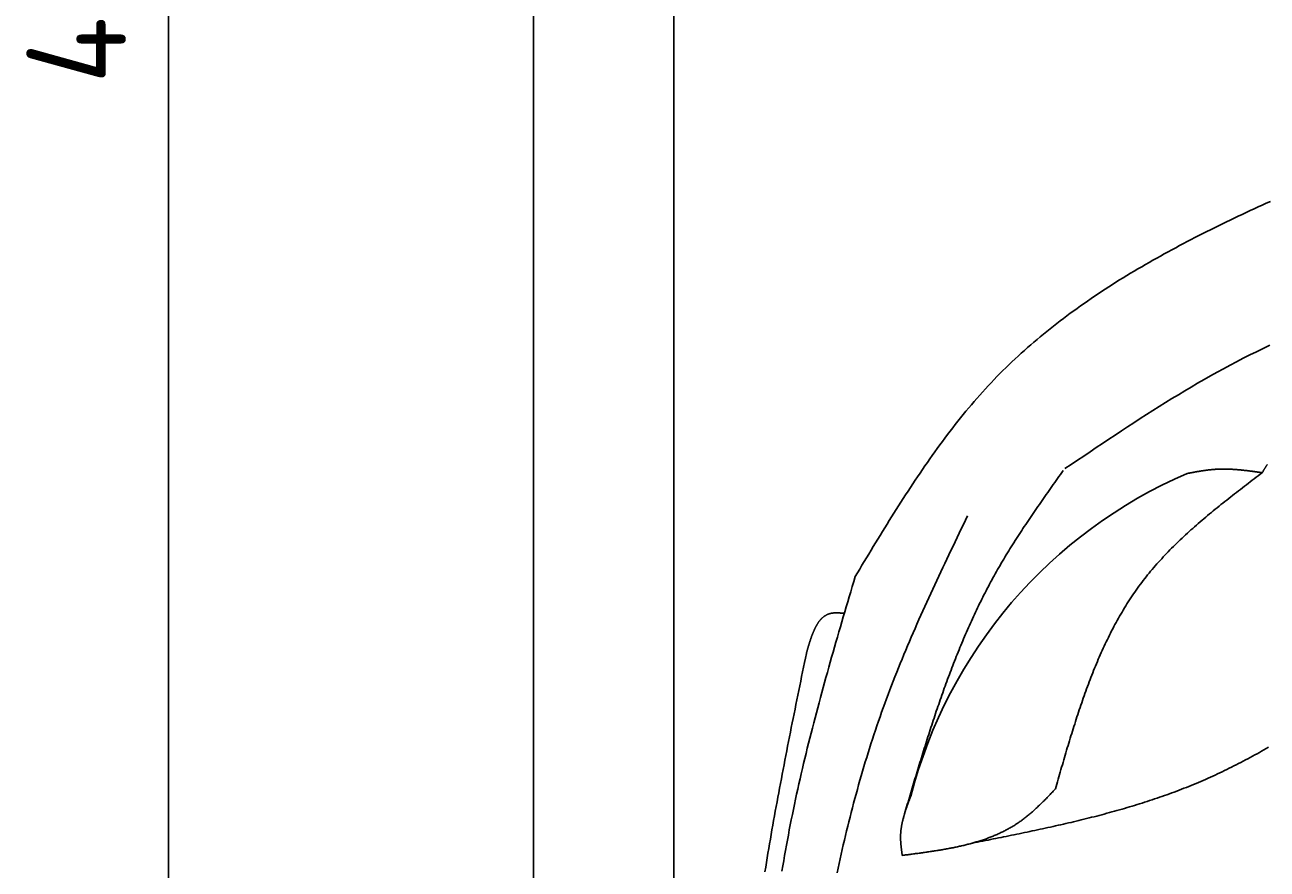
# Model space of a CAD drawing. Extents: x 715 to 7297, y 267 to 5710.
# Tile 6 of 91: x 715 to 1589, y 2107 to 2702. Entities that reach past the tile are written whole.
import ezdxf

# ---------------------------------------------------------------- set-up
doc = ezdxf.new("R2010")
doc.units = 0
doc.layers.get('0').update_dxf_attribs({"linetype": 'CONTINUOUS'})
doc.layers.get('DEFPOINTS').update_dxf_attribs({"linetype": 'CONTINUOUS'})
doc.layers.add('4', color=3, linetype='CONTINUOUS')
doc.layers.add('CAR', color=10, linetype='CONTINUOUS')
doc.styles.get("Standard").update_dxf_attribs({"font": 'ISOCP.SHX'})
doc.dimstyles.get("Standard").update_dxf_attribs({"dimtxt": 6, "dimasz": 10, "dimexe": 0.18, "dimexo": 0.0625, "dimgap": 2, "dimtad": 1, "dimzin": 0, "dimcen": 0.09, "dimazin": 3, "dimtfac": 1, "dimtofl": 0, "dimtmove": 0, "dimatfit": 3})

# ---------------------------------------------------------------- blocks, each defined once
blk = doc.blocks.new('PUNKT')
at = {"layer": '4', "color": 0, "linetype": 'BYBLOCK'}
blk.add_line((-0.5, 0), (-1, 0), dxfattribs=at)
at = {"layer": '4', "color": 0, "linetype": 'BYBLOCK', "const_width": 0.5}
blk.add_lwpolyline([(-0.25, 0, 1), (0.25, 0, 1)], format="xyb", close=True, dxfattribs=at)
blk = doc.blocks.new('*U20')
at = {"layer": '4', "color": 2}
blk.add_text('490', height=70, rotation=90, dxfattribs=at).set_placement((785.85, 2660.12))
blk = doc.blocks.new('*D4')
at = {"layer": '4'}
for p, q in [((1352.77, 5187.27), (775.85, 5187.27)), ((815.85, 327.27), (815.85, 5147.27)), ((1352.77, 287.27), (775.85, 287.27))]:
    blk.add_line(p, q, dxfattribs=at)
at = {"layer": 'DEFPOINTS', "color": 0}
for p in [(815.85, 5187.27), (1372.77, 5187.27), (1372.77, 287.27)]:
    blk.add_point(p, dxfattribs=at)
blk.add_blockref('*U20', (0, 0))
at = {"layer": '4', "xscale": 40, "yscale": 40, "zscale": 40}
for p, rotation in [((815.85, 5187.27), 90), ((815.85, 287.27), 270)]:
    blk.add_blockref('PUNKT', p, dxfattribs=dict(at, rotation=rotation))

msp = doc.modelspace()

# ---------------------------------------------------------------- linework, layer by layer
for p, q in [((1171.578, 390.271), (1171.578, 5084.271)), ((1171.626, 5090.337), (1171.717, 437.271)), ((1072.775, 337.271), (1072.775, 2737.271))]:
    msp.add_line(p, q)
at = {"layer": 'CAR'}
for points in [[(1299.3, 2313.17, 0), (1300.89, 2315.81, 0), (1302.48, 2318.45, 0), (1304.08, 2321.1, 0), (1305.67, 2323.74, 0), (1307.27, 2326.38, 0), (1308.86, 2329.02, 0), (1310.46, 2331.65, 0), (1312.06, 2334.29, 0), (1313.67, 2336.92, 0), (1315.27, 2339.55, 0), (1316.88, 2342.17, 0), (1318.49, 2344.79, 0), (1320.11, 2347.41, 0), (1321.73, 2350.03, 0), (1323.35, 2352.64, 0), (1324.98, 2355.24, 0), (1326.61, 2357.84, 0), (1328.25, 2360.43, 0), (1329.89, 2363.02, 0), (1331.54, 2365.61, 0), (1333.2, 2368.18, 0), (1334.86, 2370.75, 0), (1336.52, 2373.31, 0), (1338.2, 2375.87, 0), (1339.88, 2378.42, 0), (1341.57, 2380.95, 0), (1343.26, 2383.49, 0), (1344.97, 2386.01, 0), (1346.68, 2388.52, 0), (1348.4, 2391.02, 0), (1350.13, 2393.52, 0), (1351.87, 2396, 0), (1353.62, 2398.48, 0), (1355.38, 2400.94, 0), (1357.14, 2403.39, 0), (1358.92, 2405.84, 0), (1360.71, 2408.27, 0), (1362.51, 2410.68, 0), (1364.32, 2413.09, 0), (1366.14, 2415.48, 0), (1367.98, 2417.86, 0), (1369.83, 2420.23, 0), (1371.68, 2422.59, 0), (1373.56, 2424.93, 0), (1375.44, 2427.25, 0), (1377.34, 2429.57, 0), (1379.25, 2431.86, 0), (1381.17, 2434.14, 0), (1383.11, 2436.41, 0), (1385.07, 2438.66, 0), (1387.04, 2440.9, 0), (1389.02, 2443.12, 0), (1391.02, 2445.32, 0), (1393.03, 2447.5, 0), (1395.06, 2449.67, 0), (1397.11, 2451.82, 0), (1399.17, 2453.96, 0), (1401.25, 2456.07, 0), (1403.35, 2458.17, 0), (1405.46, 2460.25, 0), (1407.59, 2462.31, 0), (1409.73, 2464.36, 0), (1411.89, 2466.39, 0), (1414.06, 2468.4, 0), (1416.25, 2470.4, 0), (1418.45, 2472.38, 0), (1420.67, 2474.35, 0), (1422.9, 2476.3, 0), (1425.15, 2478.23, 0), (1427.41, 2480.15, 0), (1429.68, 2482.05, 0), (1431.97, 2483.94, 0), (1434.27, 2485.81, 0), (1436.59, 2487.67, 0), (1438.92, 2489.51, 0), (1441.26, 2491.34, 0), (1443.62, 2493.16, 0), (1445.99, 2494.96, 0), (1448.37, 2496.74, 0), (1450.76, 2498.52, 0), (1453.17, 2500.28, 0), (1455.59, 2502.02, 0), (1458.02, 2503.75, 0), (1460.46, 2505.47, 0), (1462.92, 2507.18, 0), (1465.39, 2508.88, 0), (1467.86, 2510.56, 0), (1470.36, 2512.23, 0), (1472.86, 2513.88, 0), (1475.37, 2515.53, 0), (1477.89, 2517.16, 0), (1480.43, 2518.78, 0), (1482.97, 2520.39, 0), (1485.53, 2521.99, 0), (1488.09, 2523.58, 0), (1490.67, 2525.16, 0), (1493.25, 2526.72, 0), (1495.85, 2528.28, 0), (1498.45, 2529.82, 0), (1501.07, 2531.35, 0), (1503.69, 2532.88, 0), (1506.33, 2534.39, 0), (1508.97, 2535.9, 0), (1511.62, 2537.39, 0), (1514.28, 2538.88, 0), (1516.95, 2540.35, 0), (1519.62, 2541.82, 0), (1522.31, 2543.28, 0), (1525, 2544.73, 0), (1527.7, 2546.17, 0), (1530.41, 2547.6, 0), (1533.13, 2549.02, 0), (1535.85, 2550.44, 0), (1538.58, 2551.85, 0), (1541.32, 2553.25, 0), (1544.07, 2554.64, 0), (1546.82, 2556.02, 0), (1549.58, 2557.4, 0), (1552.34, 2558.77, 0), (1555.11, 2560.14, 0), (1557.89, 2561.49, 0), (1560.67, 2562.84, 0), (1563.46, 2564.19, 0), (1566.26, 2565.53, 0), (1569.06, 2566.86, 0), (1571.87, 2568.19, 0), (1574.68, 2569.51, 0), (1577.49, 2570.82, 0), (1580.32, 2572.13, 0), (1583.14, 2573.44, 0), (1585.97, 2574.74, 0), (1588.81, 2576.03, 0), (1591.65, 2577.32, 0)], [(1447.05, 2389.14, 0), (1451.45, 2392.11, 0), (1455.86, 2395.08, 0), (1460.26, 2398.05, 0), (1464.67, 2401.01, 0), (1469.08, 2403.97, 0), (1473.49, 2406.92, 0), (1477.91, 2409.86, 0), (1482.33, 2412.79, 0), (1486.75, 2415.71, 0), (1491.18, 2418.62, 0), (1495.62, 2421.51, 0), (1500.06, 2424.38, 0), (1504.51, 2427.24, 0), (1508.97, 2430.07, 0), (1513.43, 2432.88, 0), (1517.91, 2435.68, 0), (1522.39, 2438.44, 0), (1526.89, 2441.18, 0), (1531.39, 2443.9, 0), (1535.91, 2446.58, 0), (1540.44, 2449.24, 0), (1544.98, 2451.86, 0), (1549.53, 2454.45, 0), (1554.1, 2457.01, 0), (1558.68, 2459.52, 0), (1563.27, 2462.01, 0), (1567.89, 2464.45, 0), (1572.51, 2466.85, 0), (1577.16, 2469.21, 0), (1581.82, 2471.52, 0), (1586.5, 2473.79, 0), (1591.2, 2476.01, 0)], [(1585.91, 2386.29, 0), (1585.57, 2386.34, 0), (1585.24, 2386.39, 0), (1584.91, 2386.43, 0), (1584.57, 2386.48, 0), (1584.24, 2386.53, 0), (1583.91, 2386.58, 0), (1583.57, 2386.62, 0), (1583.24, 2386.67, 0), (1582.91, 2386.72, 0), (1582.57, 2386.76, 0), (1582.24, 2386.81, 0), (1581.9, 2386.86, 0), (1581.57, 2386.9, 0), (1581.24, 2386.95, 0), (1580.9, 2386.99, 0), (1580.57, 2387.04, 0), (1580.24, 2387.09, 0), (1579.9, 2387.13, 0), (1579.57, 2387.18, 0), (1579.24, 2387.22, 0), (1578.9, 2387.26, 0), (1578.57, 2387.31, 0), (1578.24, 2387.35, 0), (1577.9, 2387.4, 0), (1577.57, 2387.44, 0), (1577.23, 2387.48, 0), (1576.9, 2387.52, 0), (1576.57, 2387.57, 0), (1576.23, 2387.61, 0), (1575.9, 2387.65, 0), (1575.57, 2387.69, 0), (1575.23, 2387.73, 0), (1574.9, 2387.77, 0), (1574.57, 2387.81, 0), (1574.23, 2387.85, 0), (1573.9, 2387.89, 0), (1573.57, 2387.92, 0), (1573.23, 2387.96, 0), (1572.9, 2388, 0), (1572.57, 2388.03, 0), (1572.23, 2388.07, 0), (1571.9, 2388.1, 0), (1571.57, 2388.14, 0), (1571.23, 2388.17, 0), (1570.9, 2388.21, 0), (1570.57, 2388.24, 0), (1570.23, 2388.27, 0), (1569.9, 2388.3, 0), (1569.57, 2388.33, 0), (1569.24, 2388.36, 0), (1568.9, 2388.39, 0), (1568.57, 2388.42, 0), (1568.24, 2388.45, 0), (1567.9, 2388.48, 0), (1567.57, 2388.5, 0), (1567.24, 2388.53, 0), (1566.91, 2388.55, 0), (1566.57, 2388.58, 0), (1566.24, 2388.6, 0), (1565.91, 2388.62, 0), (1565.57, 2388.64, 0), (1565.24, 2388.66, 0), (1564.91, 2388.68, 0), (1564.58, 2388.7, 0), (1564.24, 2388.72, 0), (1563.91, 2388.74, 0), (1563.58, 2388.75, 0), (1563.25, 2388.77, 0), (1562.91, 2388.78, 0), (1562.58, 2388.79, 0), (1562.25, 2388.81, 0), (1561.92, 2388.82, 0), (1561.58, 2388.83, 0), (1561.25, 2388.84, 0), (1560.92, 2388.84, 0), (1560.59, 2388.85, 0), (1560.25, 2388.86, 0), (1559.92, 2388.86, 0), (1559.59, 2388.86, 0), (1559.26, 2388.87, 0), (1558.93, 2388.87, 0), (1558.59, 2388.87, 0), (1558.26, 2388.87, 0), (1557.93, 2388.87, 0), (1557.6, 2388.86, 0), (1557.27, 2388.86, 0), (1556.93, 2388.85, 0), (1556.6, 2388.85, 0), (1556.27, 2388.84, 0), (1555.94, 2388.83, 0), (1555.61, 2388.82, 0), (1555.28, 2388.8, 0), (1554.94, 2388.79, 0), (1554.61, 2388.78, 0), (1554.28, 2388.76, 0), (1553.95, 2388.74, 0), (1553.62, 2388.72, 0), (1553.29, 2388.7, 0), (1552.96, 2388.68, 0), (1552.62, 2388.66, 0), (1552.29, 2388.64, 0), (1551.96, 2388.61, 0), (1551.63, 2388.58, 0), (1551.3, 2388.56, 0), (1550.97, 2388.53, 0), (1550.64, 2388.5, 0), (1550.31, 2388.46, 0), (1549.98, 2388.43, 0), (1549.65, 2388.4, 0), (1549.31, 2388.36, 0), (1548.98, 2388.33, 0), (1548.65, 2388.29, 0), (1548.32, 2388.25, 0), (1547.99, 2388.21, 0), (1547.66, 2388.17, 0), (1547.33, 2388.13, 0), (1547, 2388.09, 0), (1546.67, 2388.05, 0), (1546.34, 2388, 0), (1546.01, 2387.96, 0), (1545.68, 2387.91, 0), (1545.35, 2387.87, 0), (1545.02, 2387.82, 0), (1544.69, 2387.77, 0), (1544.36, 2387.72, 0), (1544.03, 2387.67, 0), (1543.7, 2387.62, 0), (1543.37, 2387.57, 0), (1543.04, 2387.52, 0), (1542.7, 2387.47, 0), (1542.37, 2387.41, 0), (1542.04, 2387.36, 0), (1541.71, 2387.31, 0), (1541.38, 2387.25, 0), (1541.05, 2387.19, 0), (1540.72, 2387.14, 0), (1540.39, 2387.08, 0), (1540.06, 2387.03, 0), (1539.73, 2386.97, 0), (1539.4, 2386.91, 0), (1539.07, 2386.85, 0), (1538.74, 2386.79, 0), (1538.41, 2386.73, 0), (1538.08, 2386.67, 0), (1537.75, 2386.61, 0), (1537.42, 2386.55, 0), (1537.09, 2386.49, 0), (1536.76, 2386.43, 0), (1536.43, 2386.37, 0), (1536.1, 2386.31, 0), (1535.77, 2386.25, 0), (1535.44, 2386.19, 0), (1535.11, 2386.13, 0), (1534.78, 2386.07, 0), (1534.45, 2386, 0), (1534.12, 2385.94, 0), (1533.8, 2385.88, 0), (1533.47, 2385.82, 0), (1533.14, 2385.76, 0)], [(1589.51, 2391.98, 0), (1589.35, 2391.75, 0), (1589.2, 2391.52, 0), (1589.04, 2391.28, 0), (1588.89, 2391.05, 0), (1588.74, 2390.82, 0), (1588.59, 2390.58, 0), (1588.44, 2390.35, 0), (1588.28, 2390.11, 0), (1588.13, 2389.88, 0), (1587.98, 2389.64, 0), (1587.83, 2389.4, 0), (1587.68, 2389.17, 0), (1587.54, 2388.93, 0), (1587.39, 2388.69, 0), (1587.24, 2388.45, 0), (1587.09, 2388.21, 0), (1586.94, 2387.97, 0), (1586.79, 2387.73, 0), (1586.65, 2387.49, 0), (1586.5, 2387.25, 0), (1586.35, 2387.01, 0), (1586.2, 2386.77, 0), (1586.06, 2386.53, 0), (1585.91, 2386.29, 0)], [(1333.11, 2142.67, 0), (1333.59, 2144.32, 0), (1334.08, 2145.98, 0), (1334.57, 2147.63, 0), (1335.05, 2149.29, 0), (1335.54, 2150.94, 0), (1336.03, 2152.6, 0), (1336.52, 2154.25, 0), (1337.01, 2155.91, 0), (1337.5, 2157.56, 0), (1337.98, 2159.21, 0), (1338.47, 2160.87, 0), (1338.97, 2162.52, 0), (1339.46, 2164.17, 0), (1339.95, 2165.83, 0), (1340.44, 2167.48, 0), (1340.94, 2169.13, 0), (1341.43, 2170.78, 0), (1341.93, 2172.43, 0), (1342.42, 2174.08, 0), (1342.92, 2175.73, 0), (1343.42, 2177.38, 0), (1343.92, 2179.03, 0), (1344.42, 2180.67, 0), (1344.93, 2182.32, 0), (1345.43, 2183.97, 0), (1345.94, 2185.61, 0), (1346.44, 2187.26, 0), (1346.95, 2188.9, 0), (1347.46, 2190.54, 0), (1347.98, 2192.19, 0), (1348.49, 2193.83, 0), (1349.01, 2195.47, 0), (1349.52, 2197.11, 0), (1350.04, 2198.75, 0), (1350.57, 2200.38, 0), (1351.09, 2202.02, 0), (1351.61, 2203.65, 0), (1352.14, 2205.29, 0), (1352.67, 2206.92, 0), (1353.21, 2208.55, 0), (1353.74, 2210.18, 0), (1354.28, 2211.81, 0), (1354.82, 2213.44, 0), (1355.36, 2215.07, 0), (1355.9, 2216.69, 0), (1356.45, 2218.32, 0), (1357, 2219.94, 0), (1357.55, 2221.56, 0), (1358.11, 2223.18, 0), (1358.67, 2224.8, 0), (1359.23, 2226.42, 0), (1359.79, 2228.03, 0), (1360.36, 2229.65, 0), (1360.93, 2231.26, 0), (1361.5, 2232.87, 0), (1362.08, 2234.48, 0), (1362.66, 2236.09, 0), (1363.24, 2237.69, 0), (1363.83, 2239.3, 0), (1364.42, 2240.9, 0), (1365.01, 2242.5, 0), (1365.61, 2244.1, 0), (1366.21, 2245.7, 0), (1366.82, 2247.29, 0), (1367.43, 2248.88, 0), (1368.04, 2250.47, 0), (1368.65, 2252.06, 0), (1369.27, 2253.65, 0), (1369.9, 2255.24, 0), (1370.52, 2256.82, 0), (1371.16, 2258.4, 0), (1371.79, 2259.98, 0), (1372.43, 2261.56, 0), (1373.08, 2263.13, 0), (1373.73, 2264.7, 0), (1374.38, 2266.27, 0), (1375.04, 2267.84, 0), (1375.7, 2269.41, 0), (1376.37, 2270.97, 0), (1377.04, 2272.53, 0), (1377.71, 2274.09, 0), (1378.39, 2275.64, 0), (1379.08, 2277.2, 0), (1379.77, 2278.75, 0), (1380.46, 2280.3, 0), (1381.16, 2281.84, 0), (1381.87, 2283.39, 0), (1382.58, 2284.93, 0), (1383.29, 2286.47, 0), (1384.01, 2288, 0), (1384.74, 2289.53, 0), (1385.47, 2291.07, 0), (1386.21, 2292.59, 0), (1386.95, 2294.12, 0), (1387.7, 2295.64, 0), (1388.45, 2297.16, 0), (1389.21, 2298.67, 0), (1389.97, 2300.19, 0), (1390.74, 2301.7, 0), (1391.52, 2303.21, 0), (1392.3, 2304.71, 0), (1393.09, 2306.21, 0), (1393.88, 2307.71, 0), (1394.68, 2309.21, 0), (1395.48, 2310.7, 0), (1396.3, 2312.19, 0), (1397.11, 2313.67, 0), (1397.94, 2315.16, 0), (1398.77, 2316.63, 0), (1399.6, 2318.11, 0), (1400.45, 2319.58, 0), (1401.29, 2321.05, 0), (1402.15, 2322.52, 0), (1403.01, 2323.98, 0), (1403.88, 2325.45, 0), (1404.75, 2326.9, 0), (1405.63, 2328.36, 0), (1406.51, 2329.81, 0), (1407.4, 2331.26, 0), (1408.29, 2332.71, 0), (1409.19, 2334.15, 0), (1410.09, 2335.59, 0), (1411, 2337.03, 0), (1411.92, 2338.47, 0), (1412.83, 2339.91, 0), (1413.76, 2341.34, 0), (1414.68, 2342.77, 0), (1415.61, 2344.2, 0), (1416.55, 2345.62, 0), (1417.48, 2347.05, 0), (1418.42, 2348.47, 0), (1419.37, 2349.89, 0), (1420.32, 2351.31, 0), (1421.27, 2352.73, 0), (1422.23, 2354.14, 0), (1423.18, 2355.56, 0), (1424.15, 2356.97, 0), (1425.11, 2358.38, 0), (1426.08, 2359.79, 0), (1427.05, 2361.2, 0), (1428.02, 2362.61, 0), (1428.99, 2364.01, 0), (1429.97, 2365.42, 0), (1430.95, 2366.82, 0), (1431.93, 2368.22, 0), (1432.91, 2369.62, 0), (1433.89, 2371.02, 0), (1434.88, 2372.43, 0), (1435.86, 2373.82, 0), (1436.85, 2375.22, 0), (1437.84, 2376.62, 0), (1438.83, 2378.02, 0), (1439.82, 2379.42, 0), (1440.81, 2380.81, 0), (1441.81, 2382.21, 0), (1442.8, 2383.61, 0), (1443.79, 2385, 0), (1444.79, 2386.4, 0), (1445.78, 2387.79, 0)], [(1585.91, 2386.29, 0), (1584.51, 2385.23, 0), (1583.12, 2384.17, 0), (1581.73, 2383.11, 0), (1580.33, 2382.04, 0), (1578.94, 2380.98, 0), (1577.55, 2379.92, 0), (1576.16, 2378.85, 0), (1574.77, 2377.79, 0), (1573.38, 2376.72, 0), (1572, 2375.65, 0), (1570.61, 2374.58, 0), (1569.23, 2373.51, 0), (1567.85, 2372.44, 0), (1566.47, 2371.37, 0), (1565.09, 2370.29, 0), (1563.72, 2369.22, 0), (1562.35, 2368.14, 0), (1560.98, 2367.06, 0), (1559.62, 2365.98, 0), (1558.25, 2364.89, 0), (1556.9, 2363.8, 0), (1555.54, 2362.71, 0), (1554.19, 2361.62, 0), (1552.84, 2360.52, 0), (1551.5, 2359.43, 0), (1550.16, 2358.32, 0), (1548.83, 2357.22, 0), (1547.5, 2356.11, 0), (1546.18, 2355, 0), (1544.86, 2353.89, 0), (1543.54, 2352.77, 0), (1542.23, 2351.64, 0), (1540.93, 2350.52, 0), (1539.63, 2349.39, 0), (1538.34, 2348.25, 0), (1537.06, 2347.12, 0), (1535.78, 2345.97, 0), (1534.5, 2344.82, 0), (1533.24, 2343.67, 0), (1531.98, 2342.52, 0), (1530.72, 2341.35, 0), (1529.48, 2340.19, 0), (1528.24, 2339.02, 0), (1527.01, 2337.84, 0), (1525.78, 2336.66, 0), (1524.57, 2335.47, 0), (1523.36, 2334.27, 0), (1522.16, 2333.08, 0), (1520.97, 2331.87, 0), (1519.78, 2330.66, 0), (1518.61, 2329.44, 0), (1517.44, 2328.22, 0), (1516.28, 2326.99, 0), (1515.14, 2325.75, 0), (1514, 2324.51, 0), (1512.87, 2323.26, 0), (1511.75, 2322.01, 0), (1510.64, 2320.74, 0), (1509.54, 2319.47, 0), (1508.45, 2318.2, 0), (1507.37, 2316.91, 0), (1506.3, 2315.62, 0), (1505.24, 2314.32, 0), (1504.19, 2313.01, 0), (1503.16, 2311.7, 0), (1502.13, 2310.37, 0), (1501.12, 2309.04, 0), (1500.12, 2307.71, 0), (1499.12, 2306.36, 0), (1498.14, 2305, 0), (1497.17, 2303.64, 0), (1496.21, 2302.27, 0), (1495.27, 2300.89, 0), (1494.33, 2299.51, 0), (1493.4, 2298.12, 0), (1492.49, 2296.72, 0), (1491.58, 2295.31, 0), (1490.68, 2293.89, 0), (1489.8, 2292.47, 0), (1488.92, 2291.05, 0), (1488.05, 2289.61, 0), (1487.2, 2288.17, 0), (1486.35, 2286.72, 0), (1485.51, 2285.26, 0), (1484.68, 2283.8, 0), (1483.86, 2282.33, 0), (1483.05, 2280.86, 0), (1482.25, 2279.38, 0), (1481.46, 2277.89, 0), (1480.67, 2276.4, 0), (1479.9, 2274.9, 0), (1479.13, 2273.39, 0), (1478.37, 2271.88, 0), (1477.62, 2270.37, 0), (1476.87, 2268.84, 0), (1476.14, 2267.32, 0), (1475.41, 2265.78, 0), (1474.69, 2264.24, 0), (1473.98, 2262.7, 0), (1473.27, 2261.15, 0), (1472.57, 2259.6, 0), (1471.88, 2258.04, 0), (1471.2, 2256.47, 0), (1470.52, 2254.9, 0), (1469.85, 2253.33, 0), (1469.19, 2251.75, 0), (1468.53, 2250.17, 0), (1467.88, 2248.58, 0), (1467.24, 2246.99, 0), (1466.6, 2245.39, 0), (1465.97, 2243.79, 0), (1465.34, 2242.18, 0), (1464.72, 2240.57, 0), (1464.11, 2238.96, 0), (1463.5, 2237.34, 0), (1462.89, 2235.72, 0), (1462.29, 2234.1, 0), (1461.7, 2232.47, 0), (1461.11, 2230.84, 0), (1460.53, 2229.2, 0), (1459.95, 2227.56, 0), (1459.38, 2225.92, 0), (1458.81, 2224.27, 0), (1458.24, 2222.63, 0), (1457.68, 2220.97, 0), (1457.13, 2219.32, 0), (1456.57, 2217.66, 0), (1456.03, 2216, 0), (1455.48, 2214.34, 0), (1454.94, 2212.67, 0), (1454.4, 2211.01, 0), (1453.87, 2209.33, 0), (1453.34, 2207.66, 0), (1452.81, 2205.99, 0), (1452.29, 2204.31, 0), (1451.77, 2202.63, 0), (1451.25, 2200.95, 0), (1450.73, 2199.26, 0), (1450.22, 2197.58, 0), (1449.71, 2195.89, 0), (1449.2, 2194.2, 0), (1448.69, 2192.51, 0), (1448.19, 2190.82, 0), (1447.69, 2189.13, 0), (1447.19, 2187.43, 0), (1446.69, 2185.74, 0), (1446.19, 2184.04, 0), (1445.7, 2182.34, 0), (1445.2, 2180.65, 0), (1444.71, 2178.95, 0), (1444.22, 2177.25, 0), (1443.73, 2175.54, 0), (1443.24, 2173.84, 0), (1442.75, 2172.14, 0), (1442.26, 2170.44, 0), (1441.77, 2168.74, 0), (1441.29, 2167.03, 0), (1440.8, 2165.33, 0), (1440.31, 2163.63, 0)], [(1378.41, 2355.83, 0), (1376.95, 2352.8, 0), (1375.49, 2349.77, 0), (1374.04, 2346.74, 0), (1372.58, 2343.71, 0), (1371.13, 2340.68, 0), (1369.67, 2337.65, 0), (1368.22, 2334.61, 0), (1366.77, 2331.58, 0), (1365.33, 2328.55, 0), (1363.88, 2325.51, 0), (1362.45, 2322.47, 0), (1361.01, 2319.44, 0), (1359.58, 2316.4, 0), (1358.15, 2313.35, 0), (1356.73, 2310.31, 0), (1355.31, 2307.27, 0), (1353.9, 2304.22, 0), (1352.49, 2301.17, 0), (1351.09, 2298.12, 0), (1349.7, 2295.07, 0), (1348.31, 2292.01, 0), (1346.93, 2288.95, 0), (1345.56, 2285.89, 0), (1344.19, 2282.83, 0), (1342.84, 2279.76, 0), (1341.49, 2276.69, 0), (1340.15, 2273.61, 0), (1338.82, 2270.54, 0), (1337.5, 2267.46, 0), (1336.19, 2264.37, 0), (1334.89, 2261.28, 0), (1333.6, 2258.19, 0), (1332.32, 2255.1, 0), (1331.05, 2252, 0), (1329.79, 2248.89, 0), (1328.55, 2245.78, 0), (1327.32, 2242.67, 0), (1326.1, 2239.55, 0), (1324.89, 2236.43, 0), (1323.69, 2233.3, 0), (1322.51, 2230.17, 0), (1321.35, 2227.03, 0), (1320.19, 2223.89, 0), (1319.06, 2220.74, 0), (1317.93, 2217.59, 0), (1316.82, 2214.43, 0), (1315.72, 2211.27, 0), (1314.64, 2208.1, 0), (1313.57, 2204.93, 0), (1312.51, 2201.75, 0), (1311.47, 2198.57, 0), (1310.44, 2195.38, 0), (1309.42, 2192.19, 0), (1308.42, 2188.99, 0), (1307.43, 2185.79, 0), (1306.45, 2182.59, 0), (1305.48, 2179.38, 0), (1304.53, 2176.17, 0), (1303.59, 2172.95, 0), (1302.66, 2169.73, 0), (1301.75, 2166.5, 0), (1300.85, 2163.27, 0), (1299.96, 2160.04, 0), (1299.08, 2156.8, 0), (1298.21, 2153.56, 0), (1297.36, 2150.31, 0), (1296.51, 2147.07, 0), (1295.68, 2143.81, 0), (1294.86, 2140.56, 0), (1294.06, 2137.3, 0), (1293.26, 2134.03, 0), (1292.48, 2130.77, 0), (1291.7, 2127.5, 0), (1290.94, 2124.22, 0), (1290.19, 2120.95, 0), (1289.45, 2117.67, 0), (1288.72, 2114.39, 0), (1288, 2111.1, 0), (1287.3, 2107.81, 0), (1286.6, 2104.52, 0)], [(1247.77, 2105.82, 0), (1248.38, 2109.44, 0), (1248.99, 2113.06, 0), (1249.62, 2116.68, 0), (1250.26, 2120.3, 0), (1250.91, 2123.92, 0), (1251.58, 2127.53, 0), (1252.25, 2131.14, 0), (1252.94, 2134.75, 0), (1253.64, 2138.36, 0), (1254.35, 2141.96, 0), (1255.07, 2145.56, 0), (1255.81, 2149.17, 0), (1256.56, 2152.76, 0), (1257.32, 2156.36, 0), (1258.1, 2159.95, 0), (1258.88, 2163.55, 0), (1259.68, 2167.14, 0), (1260.49, 2170.73, 0), (1261.31, 2174.31, 0), (1262.15, 2177.9, 0), (1262.99, 2181.48, 0), (1263.85, 2185.06, 0), (1264.71, 2188.64, 0), (1265.59, 2192.22, 0), (1266.47, 2195.79, 0), (1267.37, 2199.36, 0), (1268.27, 2202.94, 0), (1269.18, 2206.51, 0), (1270.1, 2210.08, 0), (1271.03, 2213.64, 0), (1271.97, 2217.21, 0), (1272.92, 2220.78, 0), (1273.87, 2224.34, 0), (1274.83, 2227.9, 0), (1275.8, 2231.46, 0), (1276.77, 2235.02, 0), (1277.75, 2238.58, 0), (1278.74, 2242.14, 0), (1279.73, 2245.7, 0), (1280.73, 2249.26, 0), (1281.73, 2252.81, 0), (1282.74, 2256.37, 0), (1283.75, 2259.92, 0), (1284.77, 2263.47, 0), (1285.79, 2267.03, 0), (1286.82, 2270.58, 0), (1287.84, 2274.13, 0), (1288.87, 2277.68, 0), (1289.91, 2281.23, 0), (1290.95, 2284.78, 0), (1291.98, 2288.33, 0), (1293.03, 2291.88, 0), (1294.07, 2295.43, 0), (1295.11, 2298.98, 0), (1296.16, 2302.52, 0), (1297.2, 2306.07, 0), (1298.25, 2309.62, 0), (1299.3, 2313.17, 0)], [(1291.67, 2287.26, 0), (1291.39, 2287.29, 0), (1291.11, 2287.31, 0), (1290.83, 2287.34, 0), (1290.55, 2287.36, 0), (1290.27, 2287.39, 0), (1289.98, 2287.41, 0), (1289.7, 2287.43, 0), (1289.43, 2287.45, 0), (1289.15, 2287.48, 0), (1288.87, 2287.5, 0), (1288.59, 2287.51, 0), (1288.31, 2287.53, 0), (1288.04, 2287.55, 0), (1287.76, 2287.56, 0), (1287.49, 2287.57, 0), (1287.21, 2287.59, 0), (1286.94, 2287.59, 0), (1286.67, 2287.6, 0), (1286.4, 2287.61, 0), (1286.13, 2287.61, 0), (1285.87, 2287.61, 0), (1285.6, 2287.6, 0), (1285.34, 2287.6, 0), (1285.07, 2287.59, 0), (1284.81, 2287.58, 0), (1284.55, 2287.57, 0), (1284.29, 2287.55, 0), (1284.04, 2287.53, 0), (1283.79, 2287.5, 0), (1283.53, 2287.48, 0), (1283.28, 2287.45, 0), (1283.04, 2287.41, 0), (1282.79, 2287.37, 0), (1282.55, 2287.33, 0), (1282.31, 2287.28, 0), (1282.07, 2287.23, 0), (1281.83, 2287.17, 0), (1281.6, 2287.11, 0), (1281.37, 2287.05, 0), (1281.14, 2286.98, 0), (1280.91, 2286.91, 0), (1280.69, 2286.83, 0), (1280.46, 2286.75, 0), (1280.24, 2286.67, 0), (1280.03, 2286.58, 0), (1279.81, 2286.49, 0), (1279.6, 2286.39, 0), (1279.39, 2286.29, 0), (1279.18, 2286.19, 0), (1278.97, 2286.08, 0), (1278.77, 2285.97, 0), (1278.56, 2285.85, 0), (1278.36, 2285.73, 0), (1278.16, 2285.61, 0), (1277.97, 2285.48, 0), (1277.77, 2285.35, 0), (1277.58, 2285.22, 0), (1277.39, 2285.08, 0), (1277.2, 2284.94, 0), (1277.02, 2284.8, 0), (1276.83, 2284.65, 0), (1276.65, 2284.5, 0), (1276.47, 2284.34, 0), (1276.29, 2284.18, 0), (1276.11, 2284.02, 0), (1275.94, 2283.86, 0), (1275.76, 2283.69, 0), (1275.59, 2283.52, 0), (1275.42, 2283.35, 0), (1275.25, 2283.17, 0), (1275.09, 2282.99, 0), (1274.92, 2282.8, 0), (1274.76, 2282.62, 0), (1274.6, 2282.43, 0), (1274.44, 2282.24, 0), (1274.28, 2282.04, 0), (1274.12, 2281.84, 0), (1273.97, 2281.64, 0), (1273.82, 2281.44, 0), (1273.66, 2281.23, 0), (1273.51, 2281.02, 0), (1273.36, 2280.81, 0), (1273.22, 2280.59, 0), (1273.07, 2280.38, 0), (1272.93, 2280.16, 0), (1272.79, 2279.93, 0), (1272.64, 2279.71, 0), (1272.5, 2279.48, 0), (1272.37, 2279.25, 0), (1272.23, 2279.02, 0), (1272.09, 2278.78, 0), (1271.96, 2278.55, 0), (1271.82, 2278.31, 0), (1271.69, 2278.06, 0), (1271.56, 2277.82, 0), (1271.43, 2277.57, 0), (1271.3, 2277.33, 0), (1271.18, 2277.07, 0), (1271.05, 2276.82, 0), (1270.93, 2276.57, 0), (1270.8, 2276.31, 0), (1270.68, 2276.05, 0), (1270.56, 2275.79, 0), (1270.44, 2275.53, 0), (1270.32, 2275.26, 0), (1270.2, 2275, 0), (1270.08, 2274.73, 0), (1269.97, 2274.46, 0), (1269.85, 2274.18, 0), (1269.74, 2273.91, 0), (1269.63, 2273.63, 0), (1269.51, 2273.36, 0), (1269.4, 2273.08, 0), (1269.29, 2272.8, 0), (1269.18, 2272.52, 0), (1269.07, 2272.23, 0), (1268.97, 2271.95, 0), (1268.86, 2271.66, 0), (1268.75, 2271.37, 0), (1268.65, 2271.08, 0), (1268.54, 2270.79, 0), (1268.44, 2270.5, 0), (1268.34, 2270.21, 0), (1268.23, 2269.91, 0), (1268.13, 2269.62, 0), (1268.03, 2269.32, 0), (1267.93, 2269.02, 0), (1267.83, 2268.72, 0), (1267.73, 2268.42, 0), (1267.63, 2268.12, 0), (1267.53, 2267.82, 0), (1267.44, 2267.51, 0), (1267.34, 2267.21, 0), (1267.24, 2266.9, 0), (1267.15, 2266.6, 0), (1267.05, 2266.29, 0), (1266.96, 2265.98, 0), (1266.86, 2265.67, 0), (1266.77, 2265.37, 0), (1266.67, 2265.06, 0), (1266.58, 2264.74, 0), (1266.49, 2264.43, 0), (1266.39, 2264.12, 0), (1266.3, 2263.81, 0), (1266.21, 2263.5, 0), (1266.12, 2263.18, 0), (1266.03, 2262.87, 0), (1265.93, 2262.56, 0), (1265.84, 2262.24, 0), (1265.75, 2261.93, 0), (1265.66, 2261.61, 0), (1265.57, 2261.29, 0), (1265.48, 2260.98, 0), (1265.39, 2260.66, 0), (1265.3, 2260.35, 0), (1265.21, 2260.03, 0), (1265.12, 2259.71, 0), (1265.03, 2259.4, 0), (1264.94, 2259.08, 0)], [(1264.94, 2259.08, 0), (1264.27, 2255.81, 0), (1263.6, 2252.55, 0), (1262.93, 2249.28, 0), (1262.27, 2246.01, 0), (1261.6, 2242.74, 0), (1260.93, 2239.47, 0), (1260.27, 2236.21, 0), (1259.6, 2232.94, 0), (1258.94, 2229.67, 0), (1258.28, 2226.4, 0), (1257.62, 2223.13, 0), (1256.96, 2219.87, 0), (1256.3, 2216.6, 0), (1255.64, 2213.33, 0), (1254.99, 2210.06, 0), (1254.33, 2206.79, 0), (1253.68, 2203.52, 0), (1253.04, 2200.25, 0), (1252.39, 2196.98, 0), (1251.75, 2193.71, 0), (1251.1, 2190.44, 0), (1250.47, 2187.17, 0), (1249.83, 2183.9, 0), (1249.2, 2180.63, 0), (1248.57, 2177.36, 0), (1247.94, 2174.08, 0), (1247.32, 2170.81, 0), (1246.7, 2167.54, 0), (1246.08, 2164.27, 0), (1245.47, 2160.99, 0), (1244.86, 2157.72, 0), (1244.26, 2154.44, 0), (1243.66, 2151.17, 0), (1243.06, 2147.89, 0), (1242.47, 2144.62, 0), (1241.88, 2141.34, 0), (1241.3, 2138.07, 0), (1240.72, 2134.79, 0), (1240.15, 2131.51, 0), (1239.58, 2128.23, 0), (1239.01, 2124.95, 0), (1238.46, 2121.68, 0), (1237.9, 2118.4, 0), (1237.36, 2115.12, 0), (1236.81, 2111.83, 0), (1236.28, 2108.55, 0), (1235.75, 2105.27, 0)], [(1590.34, 2192.96, 0), (1588.74, 2192.04, 0), (1587.13, 2191.13, 0), (1585.53, 2190.22, 0), (1583.92, 2189.32, 0), (1582.3, 2188.42, 0), (1580.69, 2187.53, 0), (1579.07, 2186.64, 0), (1577.45, 2185.77, 0), (1575.83, 2184.89, 0), (1574.2, 2184.03, 0), (1572.57, 2183.16, 0), (1570.94, 2182.31, 0), (1569.31, 2181.46, 0), (1567.67, 2180.62, 0), (1566.03, 2179.79, 0), (1564.39, 2178.96, 0), (1562.74, 2178.14, 0), (1561.09, 2177.33, 0), (1559.44, 2176.53, 0), (1557.78, 2175.73, 0), (1556.13, 2174.94, 0), (1554.46, 2174.16, 0), (1552.8, 2173.39, 0), (1551.13, 2172.62, 0), (1549.46, 2171.86, 0), (1547.78, 2171.11, 0), (1546.1, 2170.37, 0), (1544.42, 2169.64, 0), (1542.74, 2168.91, 0), (1541.05, 2168.2, 0), (1539.35, 2167.49, 0), (1537.66, 2166.79, 0), (1535.96, 2166.09, 0), (1534.26, 2165.41, 0), (1532.55, 2164.73, 0), (1530.84, 2164.06, 0), (1529.13, 2163.39, 0), (1527.42, 2162.74, 0), (1525.7, 2162.09, 0), (1523.98, 2161.45, 0), (1522.26, 2160.81, 0), (1520.53, 2160.18, 0), (1518.8, 2159.56, 0), (1517.07, 2158.95, 0), (1515.33, 2158.34, 0), (1513.6, 2157.74, 0), (1511.86, 2157.14, 0), (1510.11, 2156.55, 0), (1508.37, 2155.97, 0), (1506.62, 2155.39, 0), (1504.87, 2154.82, 0), (1503.11, 2154.26, 0), (1501.36, 2153.7, 0), (1499.6, 2153.15, 0), (1497.84, 2152.6, 0), (1496.08, 2152.06, 0), (1494.31, 2151.52, 0), (1492.54, 2150.99, 0), (1490.77, 2150.47, 0), (1489, 2149.95, 0), (1487.22, 2149.43, 0), (1485.45, 2148.92, 0), (1483.67, 2148.42, 0), (1481.89, 2147.92, 0), (1480.11, 2147.42, 0), (1478.32, 2146.93, 0), (1476.53, 2146.45, 0), (1474.74, 2145.97, 0), (1472.95, 2145.49, 0), (1471.16, 2145.02, 0), (1469.37, 2144.55, 0), (1467.57, 2144.09, 0), (1465.77, 2143.63, 0), (1463.97, 2143.18, 0), (1462.17, 2142.73, 0), (1460.37, 2142.28, 0), (1458.56, 2141.84, 0), (1456.76, 2141.4, 0), (1454.95, 2140.96, 0), (1453.14, 2140.53, 0), (1451.33, 2140.1, 0), (1449.52, 2139.67, 0), (1447.7, 2139.25, 0), (1445.89, 2138.83, 0), (1444.07, 2138.42, 0), (1442.25, 2138, 0), (1440.44, 2137.59, 0), (1438.62, 2137.19, 0), (1436.8, 2136.78, 0), (1434.97, 2136.38, 0), (1433.15, 2135.98, 0), (1431.33, 2135.58, 0), (1429.5, 2135.19, 0), (1427.67, 2134.8, 0), (1425.85, 2134.41, 0), (1424.02, 2134.02, 0), (1422.19, 2133.63, 0), (1420.36, 2133.25, 0), (1418.53, 2132.87, 0), (1416.7, 2132.49, 0), (1414.87, 2132.11, 0), (1413.03, 2131.73, 0), (1411.2, 2131.36, 0), (1409.37, 2130.98, 0), (1407.53, 2130.61, 0), (1405.7, 2130.24, 0), (1403.86, 2129.87, 0), (1402.03, 2129.5, 0), (1400.19, 2129.13, 0), (1398.35, 2128.76, 0), (1396.52, 2128.39, 0), (1394.68, 2128.03, 0), (1392.84, 2127.66, 0), (1391, 2127.3, 0), (1389.17, 2126.93, 0), (1387.33, 2126.57, 0), (1385.49, 2126.21, 0), (1383.65, 2125.84, 0), (1381.81, 2125.48, 0)], [(1440.31, 2163.63, 0), (1439.78, 2163.07, 0), (1439.25, 2162.51, 0), (1438.72, 2161.96, 0), (1438.19, 2161.4, 0), (1437.65, 2160.85, 0), (1437.12, 2160.3, 0), (1436.59, 2159.74, 0), (1436.06, 2159.19, 0), (1435.52, 2158.64, 0), (1434.99, 2158.09, 0), (1434.46, 2157.54, 0), (1433.92, 2157, 0), (1433.38, 2156.45, 0), (1432.85, 2155.91, 0), (1432.31, 2155.36, 0), (1431.77, 2154.82, 0), (1431.23, 2154.29, 0), (1430.68, 2153.75, 0), (1430.14, 2153.22, 0), (1429.6, 2152.69, 0), (1429.05, 2152.16, 0), (1428.5, 2151.63, 0), (1427.95, 2151.11, 0), (1427.4, 2150.59, 0), (1426.85, 2150.07, 0), (1426.29, 2149.56, 0), (1425.74, 2149.05, 0), (1425.18, 2148.54, 0), (1424.62, 2148.04, 0), (1424.06, 2147.54, 0), (1423.49, 2147.04, 0), (1422.92, 2146.55, 0), (1422.36, 2146.07, 0), (1421.78, 2145.58, 0), (1421.21, 2145.1, 0), (1420.63, 2144.63, 0), (1420.05, 2144.16, 0), (1419.47, 2143.7, 0), (1418.89, 2143.24, 0), (1418.3, 2142.78, 0), (1417.71, 2142.33, 0), (1417.11, 2141.89, 0), (1416.52, 2141.45, 0), (1415.92, 2141.02, 0), (1415.31, 2140.59, 0), (1414.71, 2140.17, 0), (1414.1, 2139.75, 0), (1413.48, 2139.34, 0), (1412.87, 2138.94, 0), (1412.25, 2138.54, 0), (1411.63, 2138.14, 0), (1411, 2137.75, 0), (1410.37, 2137.37, 0), (1409.74, 2136.99, 0), (1409.11, 2136.62, 0), (1408.47, 2136.25, 0), (1407.83, 2135.89, 0), (1407.19, 2135.53, 0), (1406.54, 2135.18, 0), (1405.9, 2134.83, 0), (1405.24, 2134.49, 0), (1404.59, 2134.15, 0), (1403.93, 2133.82, 0), (1403.27, 2133.49, 0), (1402.61, 2133.17, 0), (1401.95, 2132.85, 0), (1401.28, 2132.54, 0), (1400.61, 2132.23, 0), (1399.94, 2131.92, 0), (1399.26, 2131.62, 0), (1398.58, 2131.33, 0), (1397.9, 2131.04, 0), (1397.22, 2130.75, 0), (1396.54, 2130.47, 0), (1395.85, 2130.19, 0), (1395.16, 2129.91, 0), (1394.47, 2129.64, 0), (1393.77, 2129.38, 0), (1393.08, 2129.12, 0), (1392.38, 2128.86, 0), (1391.68, 2128.6, 0), (1390.97, 2128.35, 0), (1390.27, 2128.11, 0), (1389.56, 2127.86, 0), (1388.85, 2127.63, 0), (1388.14, 2127.39, 0), (1387.43, 2127.16, 0), (1386.71, 2126.93, 0), (1385.99, 2126.71, 0), (1385.27, 2126.49, 0), (1384.55, 2126.27, 0), (1383.83, 2126.05, 0), (1383.1, 2125.84, 0), (1382.37, 2125.64, 0), (1381.64, 2125.43, 0), (1380.91, 2125.23, 0), (1380.18, 2125.03, 0), (1379.45, 2124.84, 0), (1378.71, 2124.65, 0), (1377.97, 2124.46, 0), (1377.23, 2124.27, 0), (1376.49, 2124.09, 0), (1375.75, 2123.91, 0), (1375, 2123.73, 0), (1374.26, 2123.56, 0), (1373.51, 2123.39, 0), (1372.76, 2123.22, 0), (1372.01, 2123.05, 0), (1371.26, 2122.89, 0), (1370.5, 2122.72, 0), (1369.75, 2122.57, 0), (1368.99, 2122.41, 0), (1368.24, 2122.25, 0), (1367.48, 2122.1, 0), (1366.72, 2121.95, 0), (1365.96, 2121.81, 0), (1365.19, 2121.66, 0), (1364.43, 2121.52, 0), (1363.66, 2121.38, 0), (1362.9, 2121.24, 0), (1362.13, 2121.1, 0), (1361.36, 2120.96, 0), (1360.59, 2120.83, 0), (1359.82, 2120.7, 0), (1359.05, 2120.57, 0), (1358.28, 2120.44, 0), (1357.51, 2120.31, 0), (1356.73, 2120.19, 0), (1355.96, 2120.06, 0), (1355.18, 2119.94, 0), (1354.41, 2119.82, 0), (1353.63, 2119.7, 0), (1352.85, 2119.58, 0), (1352.07, 2119.47, 0), (1351.29, 2119.35, 0), (1350.51, 2119.24, 0), (1349.73, 2119.13, 0), (1348.95, 2119.01, 0), (1348.17, 2118.9, 0), (1347.39, 2118.79, 0), (1346.6, 2118.68, 0), (1345.82, 2118.58, 0), (1345.04, 2118.47, 0), (1344.25, 2118.36, 0), (1343.47, 2118.26, 0), (1342.68, 2118.15, 0), (1341.9, 2118.05, 0), (1341.11, 2117.94, 0), (1340.32, 2117.84, 0), (1339.54, 2117.74, 0), (1338.75, 2117.64, 0), (1337.96, 2117.53, 0), (1337.18, 2117.43, 0), (1336.39, 2117.33, 0), (1335.6, 2117.23, 0), (1334.81, 2117.13, 0), (1334.02, 2117.03, 0), (1333.24, 2116.93, 0), (1332.45, 2116.83, 0)], [(1332.45, 2116.83, 0), (1332.41, 2117.1, 0), (1332.37, 2117.37, 0), (1332.34, 2117.64, 0), (1332.3, 2117.91, 0), (1332.26, 2118.18, 0), (1332.23, 2118.45, 0), (1332.19, 2118.71, 0), (1332.15, 2118.98, 0), (1332.12, 2119.25, 0), (1332.08, 2119.52, 0), (1332.05, 2119.79, 0), (1332.01, 2120.06, 0), (1331.98, 2120.33, 0), (1331.94, 2120.6, 0), (1331.91, 2120.87, 0), (1331.88, 2121.14, 0), (1331.84, 2121.41, 0), (1331.81, 2121.68, 0), (1331.78, 2121.94, 0), (1331.75, 2122.21, 0), (1331.72, 2122.48, 0), (1331.69, 2122.75, 0), (1331.66, 2123.02, 0), (1331.63, 2123.29, 0), (1331.6, 2123.56, 0), (1331.58, 2123.83, 0), (1331.55, 2124.09, 0), (1331.53, 2124.36, 0), (1331.5, 2124.63, 0), (1331.48, 2124.9, 0), (1331.46, 2125.17, 0), (1331.44, 2125.44, 0), (1331.42, 2125.7, 0), (1331.4, 2125.97, 0), (1331.38, 2126.24, 0), (1331.36, 2126.51, 0), (1331.35, 2126.77, 0), (1331.33, 2127.04, 0), (1331.32, 2127.31, 0), (1331.31, 2127.58, 0), (1331.3, 2127.84, 0), (1331.29, 2128.11, 0), (1331.28, 2128.38, 0), (1331.27, 2128.64, 0), (1331.27, 2128.91, 0), (1331.27, 2129.18, 0), (1331.26, 2129.44, 0), (1331.26, 2129.71, 0), (1331.26, 2129.98, 0), (1331.27, 2130.24, 0), (1331.27, 2130.51, 0), (1331.28, 2130.77, 0), (1331.28, 2131.04, 0), (1331.29, 2131.3, 0), (1331.3, 2131.57, 0), (1331.32, 2131.83, 0), (1331.33, 2132.1, 0), (1331.35, 2132.36, 0), (1331.37, 2132.63, 0), (1331.38, 2132.89, 0), (1331.4, 2133.16, 0), (1331.43, 2133.42, 0), (1331.45, 2133.69, 0), (1331.48, 2133.95, 0), (1331.5, 2134.21, 0), (1331.53, 2134.48, 0), (1331.56, 2134.74, 0), (1331.59, 2135, 0), (1331.63, 2135.27, 0), (1331.66, 2135.53, 0), (1331.7, 2135.79, 0), (1331.73, 2136.06, 0), (1331.77, 2136.32, 0), (1331.81, 2136.58, 0), (1331.85, 2136.85, 0), (1331.9, 2137.11, 0), (1331.94, 2137.37, 0), (1331.98, 2137.63, 0), (1332.03, 2137.89, 0), (1332.08, 2138.16, 0), (1332.13, 2138.42, 0), (1332.18, 2138.68, 0), (1332.23, 2138.94, 0), (1332.28, 2139.2, 0), (1332.34, 2139.47, 0), (1332.39, 2139.73, 0), (1332.45, 2139.99, 0), (1332.51, 2140.25, 0), (1332.56, 2140.51, 0), (1332.62, 2140.77, 0), (1332.68, 2141.03, 0), (1332.75, 2141.29, 0), (1332.81, 2141.55, 0), (1332.87, 2141.81, 0), (1332.94, 2142.08, 0), (1333, 2142.34, 0), (1333.07, 2142.6, 0), (1333.14, 2142.86, 0), (1333.21, 2143.12, 0), (1333.28, 2143.38, 0), (1333.35, 2143.64, 0), (1333.42, 2143.9, 0), (1333.5, 2144.16, 0), (1333.57, 2144.42, 0), (1333.64, 2144.68, 0), (1333.72, 2144.94, 0), (1333.8, 2145.2, 0), (1333.87, 2145.45, 0), (1333.95, 2145.71, 0), (1334.03, 2145.97, 0), (1334.11, 2146.23, 0), (1334.19, 2146.49, 0), (1334.27, 2146.75, 0), (1334.35, 2147.01, 0), (1334.43, 2147.27, 0), (1334.52, 2147.53, 0), (1334.6, 2147.79, 0), (1334.69, 2148.05, 0), (1334.77, 2148.3, 0), (1334.86, 2148.56, 0), (1334.94, 2148.82, 0), (1335.03, 2149.08, 0), (1335.12, 2149.34, 0), (1335.21, 2149.6, 0), (1335.3, 2149.86, 0), (1335.39, 2150.11, 0), (1335.48, 2150.37, 0), (1335.57, 2150.63, 0), (1335.66, 2150.89, 0), (1335.75, 2151.15, 0), (1335.84, 2151.41, 0), (1335.93, 2151.66, 0), (1336.03, 2151.92, 0), (1336.12, 2152.18, 0), (1336.21, 2152.44, 0), (1336.31, 2152.7, 0), (1336.4, 2152.95, 0), (1336.5, 2153.21, 0), (1336.59, 2153.47, 0), (1336.69, 2153.73, 0), (1336.78, 2153.99, 0), (1336.88, 2154.24, 0), (1336.97, 2154.5, 0), (1337.07, 2154.76, 0), (1337.17, 2155.02, 0), (1337.26, 2155.28, 0), (1337.36, 2155.53, 0), (1337.46, 2155.79, 0), (1337.56, 2156.05, 0), (1337.65, 2156.31, 0), (1337.75, 2156.56, 0), (1337.85, 2156.82, 0), (1337.95, 2157.08, 0), (1338.05, 2157.34, 0), (1338.14, 2157.6, 0), (1338.24, 2157.85, 0), (1338.34, 2158.11, 0), (1338.44, 2158.37, 0), (1338.54, 2158.63, 0)]]:
    msp.add_polyline3d(points, dxfattribs=at)
msp.add_arc((1667.19, 2073.973), 339.38, 113.265934, 165.55597, dxfattribs=at)

# ---------------------------------------------------------------- dimensions: what is measured, and where the dimension line sits
at = {"layer": '4'}
dim = msp.add_linear_dim(base=(815.852, 5187.271), p1=(1372.775, 287.271), p2=(1372.775, 5187.271), angle=90, dimstyle='Standard', dxfattribs=at)
dim.commit()
dim.dimension.update_dxf_attribs({"geometry": '*D4', "text_midpoint": (750.852, 2737.271)})

doc.saveas('drawing.dxf')
